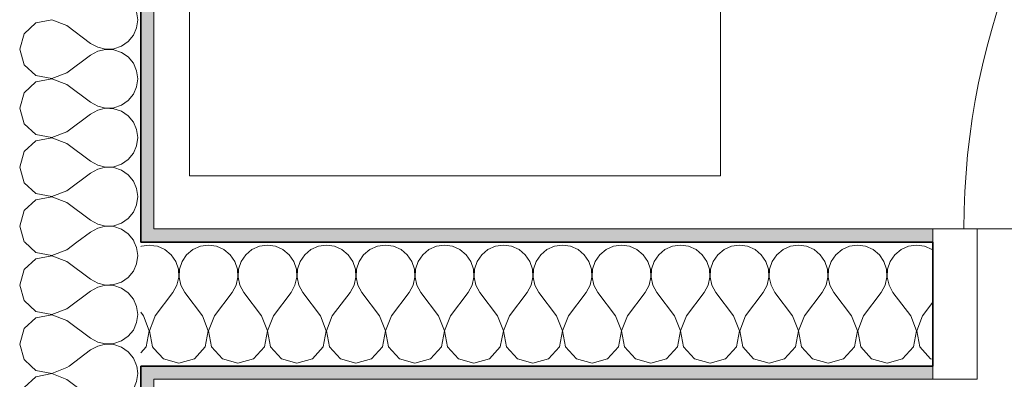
# Model space of a CAD drawing. Header units: metres. Extents: x -7.1 to 26.5, y -14.7 to 18.1.
# Tile 51 of 182: x 6.1 to 7.2, y 8.2 to 8.6. Entities that reach past the tile are written whole.
import ezdxf

# ---------------------------------------------------------------- set-up
doc = ezdxf.new("R2010")
doc.units = ezdxf.units.M
doc.linetypes.add('AUSGEZOGEN', pattern=[0])
for name, color, linetype in [('XR$1$010 Türen', 7, 'AUSGEZOGEN'), ('XR$1$015 Innenwände', 7, 'AUSGEZOGEN'), ('XR$1$015 Innenwände Schichttrennlinien', 7, 'AUSGEZOGEN'), ('XR$1$065 Möbel Einrichtung', 7, 'AUSGEZOGEN'), ('XR$1$080 Raumdefinitionen Kontur', 7, 'AUSGEZOGEN'), ('XR$3$015 Innenwände Bauteilschraffuren', 7, 'AUSGEZOGEN')]:
    doc.layers.add(name, color=color, linetype=linetype)

# ---------------------------------------------------------------- blocks, each defined once
blk = doc.blocks.new('COMPLEXOBJECT_150')
at = {"layer": 'XR$3$015 Innenwände Bauteilschraffuren', "color": 8, "linetype": 'AUSGEZOGEN', "lineweight": 13, "transparency": 33554687}
for p, q in [((6.1564, 8.5999), (6.1385, 8.5965)), ((6.1734, 8.5933), (6.1564, 8.5999)), ((6.2534, 8.6), (6.2522, 8.6091)), ((6.2522, 8.5909), (6.2534, 8.6)), ((6.1385, 8.5965), (6.1251, 8.5842)), ((6.1734, 8.5933), (6.2001, 8.5733)), ((6.2485, 8.5825), (6.2522, 8.5909)), ((6.1251, 8.5842), (6.1201, 8.5667)), ((6.2426, 8.5754), (6.2485, 8.5825)), ((6.1201, 8.5667), (6.1251, 8.5491)), ((6.2001, 8.5733), (6.2082, 8.5689)), ((6.2082, 8.5689), (6.2171, 8.5668)), ((6.2171, 8.5665), (6.2082, 8.5645)), ((6.2171, 8.5668), (6.2263, 8.5672)), ((6.2263, 8.5661), (6.2171, 8.5665)), ((6.2263, 8.5672), (6.235, 8.5702)), ((6.235, 8.5631), (6.2263, 8.5661)), ((6.235, 8.5702), (6.2426, 8.5754)), ((6.1734, 8.54), (6.2001, 8.56)), ((6.2082, 8.5645), (6.2001, 8.56)), ((6.2426, 8.5579), (6.235, 8.5631)), ((6.2485, 8.5509), (6.2426, 8.5579)), ((6.1251, 8.5491), (6.1385, 8.5369)), ((6.2522, 8.5424), (6.2485, 8.5509)), ((6.1385, 8.5369), (6.1564, 8.5335)), ((6.1564, 8.5332), (6.1385, 8.5298)), ((6.1564, 8.5335), (6.1734, 8.54)), ((6.1734, 8.5267), (6.1564, 8.5332)), ((6.2534, 8.5333), (6.2522, 8.5424)), ((6.2522, 8.5242), (6.2534, 8.5333)), ((6.1385, 8.5298), (6.1251, 8.5175)), ((6.1734, 8.5267), (6.2001, 8.5067)), ((6.2485, 8.5158), (6.2522, 8.5242)), ((6.1251, 8.5175), (6.1201, 8.5)), ((6.2426, 8.5087), (6.2485, 8.5158)), ((6.1201, 8.5), (6.1251, 8.4825)), ((6.2001, 8.5067), (6.2082, 8.5022)), ((6.2082, 8.5022), (6.2171, 8.5001)), ((6.2171, 8.4999), (6.2082, 8.4978)), ((6.2171, 8.5001), (6.2263, 8.5006)), ((6.2263, 8.4994), (6.2171, 8.4999)), ((6.2263, 8.5006), (6.235, 8.5035)), ((6.235, 8.4965), (6.2263, 8.4994)), ((6.235, 8.5035), (6.2426, 8.5087)), ((6.1734, 8.4733), (6.2001, 8.4933)), ((6.2082, 8.4978), (6.2001, 8.4933)), ((6.2426, 8.4913), (6.235, 8.4965)), ((6.2485, 8.4842), (6.2426, 8.4913)), ((6.1251, 8.4825), (6.1385, 8.4702)), ((6.2522, 8.4758), (6.2485, 8.4842)), ((6.1385, 8.4702), (6.1564, 8.4668)), ((6.1564, 8.4665), (6.1385, 8.4631)), ((6.1564, 8.4668), (6.1734, 8.4733)), ((6.1734, 8.46), (6.1564, 8.4665)), ((6.2534, 8.4667), (6.2522, 8.4758)), ((6.2522, 8.4576), (6.2534, 8.4667)), ((6.1385, 8.4631), (6.1251, 8.4509)), ((6.1734, 8.46), (6.2001, 8.44)), ((6.2485, 8.4491), (6.2522, 8.4576)), ((6.1251, 8.4509), (6.1201, 8.4333)), ((6.2426, 8.4421), (6.2485, 8.4491)), ((6.1201, 8.4333), (6.1251, 8.4158)), ((6.2001, 8.44), (6.2082, 8.4355)), ((6.2082, 8.4355), (6.2171, 8.4335)), ((6.2171, 8.4332), (6.2082, 8.4311)), ((6.2171, 8.4335), (6.2263, 8.4339)), ((6.2263, 8.4328), (6.2171, 8.4332)), ((6.2263, 8.4339), (6.235, 8.4369)), ((6.235, 8.4298), (6.2263, 8.4328)), ((6.235, 8.4369), (6.2426, 8.4421)), ((6.1734, 8.4067), (6.2001, 8.4267)), ((6.2082, 8.4311), (6.2001, 8.4267)), ((6.2426, 8.4246), (6.235, 8.4298)), ((6.2485, 8.4175), (6.2426, 8.4246)), ((6.1251, 8.4158), (6.1385, 8.4035)), ((6.2522, 8.4091), (6.2485, 8.4175)), ((6.1385, 8.4035), (6.1564, 8.4001)), ((6.1564, 8.3999), (6.1385, 8.3965)), ((6.1564, 8.4001), (6.1734, 8.4067)), ((6.1734, 8.3933), (6.1564, 8.3999)), ((6.2534, 8.4), (6.2522, 8.4091)), ((6.2522, 8.3909), (6.2534, 8.4)), ((6.1385, 8.3965), (6.1251, 8.3842)), ((6.1734, 8.3933), (6.2001, 8.3733)), ((6.2485, 8.3825), (6.2522, 8.3909)), ((6.1251, 8.3842), (6.1201, 8.3667)), ((6.2426, 8.3754), (6.2485, 8.3825)), ((6.1201, 8.3667), (6.1251, 8.3491)), ((6.2001, 8.3733), (6.2082, 8.3689)), ((6.2082, 8.3689), (6.2171, 8.3668)), ((6.2171, 8.3665), (6.2082, 8.3645)), ((6.2171, 8.3668), (6.2263, 8.3672)), ((6.2263, 8.3661), (6.2171, 8.3665)), ((6.2263, 8.3672), (6.235, 8.3702)), ((6.235, 8.3631), (6.2263, 8.3661)), ((6.235, 8.3702), (6.2426, 8.3754)), ((6.1848, 8.3485), (6.2001, 8.36)), ((6.2082, 8.3645), (6.2001, 8.36)), ((6.2426, 8.3579), (6.235, 8.3631)), ((6.2485, 8.3509), (6.2426, 8.3579)), ((6.1251, 8.3491), (6.1258, 8.3485)), ((6.2495, 8.3485), (6.2485, 8.3509))]:
    blk.add_line(p, q, dxfattribs=at)
blk = doc.blocks.new('COMPLEXOBJECT_151')
at = {"layer": 'XR$3$015 Innenwände Bauteilschraffuren', "color": 8, "linetype": 'AUSGEZOGEN', "lineweight": 13, "transparency": 33554687}
for p, q in [((6.1258, 8.3485), (6.1385, 8.3369)), ((6.1734, 8.34), (6.1848, 8.3485)), ((6.2522, 8.3424), (6.2495, 8.3485)), ((6.1385, 8.3369), (6.1564, 8.3335)), ((6.1564, 8.3332), (6.1385, 8.3298)), ((6.1564, 8.3335), (6.1734, 8.34)), ((6.1734, 8.3267), (6.1564, 8.3332)), ((6.2534, 8.3333), (6.2522, 8.3424)), ((6.2522, 8.3242), (6.2534, 8.3333)), ((6.1385, 8.3298), (6.1251, 8.3175)), ((6.1734, 8.3267), (6.2001, 8.3067)), ((6.2485, 8.3158), (6.2522, 8.3242)), ((6.1251, 8.3175), (6.1201, 8.3)), ((6.2426, 8.3087), (6.2485, 8.3158)), ((6.1201, 8.3), (6.1251, 8.2825)), ((6.2001, 8.3067), (6.2082, 8.3022)), ((6.2082, 8.3022), (6.2171, 8.3001)), ((6.2171, 8.2999), (6.2082, 8.2978)), ((6.2171, 8.3001), (6.2263, 8.3006)), ((6.2263, 8.2994), (6.2171, 8.2999)), ((6.2263, 8.3006), (6.235, 8.3035)), ((6.235, 8.2965), (6.2263, 8.2994)), ((6.235, 8.3035), (6.2426, 8.3087)), ((6.1734, 8.2733), (6.2001, 8.2933)), ((6.2082, 8.2978), (6.2001, 8.2933)), ((6.2426, 8.2913), (6.235, 8.2965)), ((6.2485, 8.2842), (6.2426, 8.2913)), ((6.1251, 8.2825), (6.1385, 8.2702)), ((6.2522, 8.2758), (6.2485, 8.2842)), ((6.1385, 8.2702), (6.1564, 8.2668)), ((6.1564, 8.2665), (6.1385, 8.2631)), ((6.1564, 8.2668), (6.1734, 8.2733)), ((6.1734, 8.26), (6.1564, 8.2665)), ((6.2534, 8.2667), (6.2522, 8.2758)), ((6.2522, 8.2576), (6.2534, 8.2667)), ((6.1385, 8.2631), (6.1251, 8.2509)), ((6.1734, 8.26), (6.2001, 8.24)), ((6.2485, 8.2491), (6.2522, 8.2576)), ((6.1251, 8.2509), (6.1201, 8.2333)), ((6.2426, 8.2421), (6.2485, 8.2491)), ((6.1201, 8.2333), (6.1251, 8.2158)), ((6.2001, 8.24), (6.2082, 8.2355)), ((6.2082, 8.2355), (6.2171, 8.2335)), ((6.2171, 8.2332), (6.2082, 8.2311)), ((6.2171, 8.2335), (6.2263, 8.2339)), ((6.2263, 8.2328), (6.2171, 8.2332)), ((6.2263, 8.2339), (6.235, 8.2369)), ((6.235, 8.2298), (6.2263, 8.2328)), ((6.235, 8.2369), (6.2426, 8.2421)), ((6.1759, 8.2085), (6.2001, 8.2267)), ((6.2082, 8.2311), (6.2001, 8.2267)), ((6.2426, 8.2246), (6.235, 8.2298)), ((6.2485, 8.2175), (6.2426, 8.2246)), ((6.1251, 8.2158), (6.1331, 8.2085)), ((6.2522, 8.2091), (6.2485, 8.2175)), ((6.2523, 8.2085), (6.2522, 8.2091))]:
    blk.add_line(p, q, dxfattribs=at)
blk = doc.blocks.new('COMPLEXOBJECT_153')
at = {"layer": 'XR$3$015 Innenwände Bauteilschraffuren', "color": 8, "linetype": 'AUSGEZOGEN', "lineweight": 13, "transparency": 33554687}
for p, q in [((6.1331, 8.2085), (6.1385, 8.2035)), ((6.1385, 8.2035), (6.1564, 8.2001)), ((6.1564, 8.1999), (6.1385, 8.1965)), ((6.1564, 8.2001), (6.1734, 8.2067)), ((6.1734, 8.1933), (6.1564, 8.1999)), ((6.1734, 8.2067), (6.1759, 8.2085)), ((6.2522, 8.1909), (6.2534, 8.2)), ((6.2534, 8.2), (6.2523, 8.2085)), ((6.1385, 8.1965), (6.1251, 8.1842)), ((6.1734, 8.1933), (6.2001, 8.1733)), ((6.2485, 8.1825), (6.2522, 8.1909)), ((6.1251, 8.1842), (6.1201, 8.1667)), ((6.2426, 8.1754), (6.2485, 8.1825)), ((6.1201, 8.1667), (6.1251, 8.1491)), ((6.2001, 8.1733), (6.2082, 8.1689)), ((6.2082, 8.1689), (6.2171, 8.1668)), ((6.2171, 8.1665), (6.2082, 8.1645)), ((6.2171, 8.1668), (6.2263, 8.1672)), ((6.2263, 8.1661), (6.2171, 8.1665)), ((6.2263, 8.1672), (6.235, 8.1702)), ((6.235, 8.1631), (6.2263, 8.1661)), ((6.235, 8.1702), (6.2426, 8.1754)), ((6.1734, 8.14), (6.2001, 8.16)), ((6.2082, 8.1645), (6.2001, 8.16)), ((6.2426, 8.1579), (6.235, 8.1631)), ((6.2485, 8.1509), (6.2426, 8.1579)), ((6.1251, 8.1491), (6.1385, 8.1369)), ((6.2522, 8.1424), (6.2485, 8.1509)), ((6.1385, 8.1369), (6.1564, 8.1335)), ((6.1564, 8.1332), (6.1385, 8.1298)), ((6.1564, 8.1335), (6.1734, 8.14)), ((6.1734, 8.1267), (6.1564, 8.1332)), ((6.2534, 8.1333), (6.2522, 8.1424)), ((6.2522, 8.1242), (6.2534, 8.1333)), ((6.1385, 8.1298), (6.1251, 8.1175)), ((6.1734, 8.1267), (6.2001, 8.1067)), ((6.2485, 8.1158), (6.2522, 8.1242)), ((6.1251, 8.1175), (6.1201, 8.1)), ((6.2426, 8.1087), (6.2485, 8.1158)), ((6.1201, 8.1), (6.1251, 8.0825)), ((6.2001, 8.1067), (6.2082, 8.1022)), ((6.2082, 8.1022), (6.2171, 8.1001)), ((6.2171, 8.0999), (6.2082, 8.0978)), ((6.2171, 8.1001), (6.2263, 8.1006)), ((6.2263, 8.0994), (6.2171, 8.0999)), ((6.2263, 8.1006), (6.235, 8.1035)), ((6.235, 8.0965), (6.2263, 8.0994)), ((6.235, 8.1035), (6.2426, 8.1087)), ((6.1734, 8.0733), (6.2001, 8.0933)), ((6.2082, 8.0978), (6.2001, 8.0933)), ((6.2426, 8.0913), (6.235, 8.0965)), ((6.2485, 8.0842), (6.2426, 8.0913)), ((6.1251, 8.0825), (6.1385, 8.0702)), ((6.2522, 8.0758), (6.2485, 8.0842)), ((6.2534, 8.0667), (6.2522, 8.0758)), ((6.1385, 8.0702), (6.1564, 8.0668)), ((6.1564, 8.0665), (6.1385, 8.0631)), ((6.1564, 8.0668), (6.1734, 8.0733)), ((6.1734, 8.06), (6.1564, 8.0665)), ((6.2522, 8.0576), (6.2534, 8.0667)), ((6.1385, 8.0631), (6.1251, 8.0509)), ((6.1734, 8.06), (6.2001, 8.04)), ((6.2485, 8.0491), (6.2522, 8.0576)), ((6.1251, 8.0509), (6.1201, 8.0333)), ((6.2426, 8.0421), (6.2485, 8.0491)), ((6.1201, 8.0333), (6.1251, 8.0158)), ((6.2001, 8.04), (6.2082, 8.0355)), ((6.2082, 8.0355), (6.2171, 8.0335)), ((6.2171, 8.0332), (6.2082, 8.0311)), ((6.2171, 8.0335), (6.2263, 8.0339)), ((6.2263, 8.0328), (6.2171, 8.0332)), ((6.2263, 8.0339), (6.235, 8.0369)), ((6.235, 8.0298), (6.2263, 8.0328)), ((6.235, 8.0369), (6.2426, 8.0421)), ((6.1734, 8.0067), (6.2001, 8.0267)), ((6.2082, 8.0311), (6.2001, 8.0267)), ((6.2426, 8.0246), (6.235, 8.0298)), ((6.2485, 8.0175), (6.2426, 8.0246)), ((6.1251, 8.0158), (6.1385, 8.0035)), ((6.2522, 8.0091), (6.2485, 8.0175)), ((6.2534, 8), (6.2522, 8.0091)), ((6.1385, 8.0035), (6.1564, 8.0001)), ((6.1564, 7.9999), (6.1385, 7.9965)), ((6.1564, 8.0001), (6.1734, 8.0067)), ((6.1734, 7.9933), (6.1564, 7.9999)), ((6.2522, 7.9909), (6.2534, 8)), ((6.1385, 7.9965), (6.1251, 7.9842)), ((6.1734, 7.9933), (6.2001, 7.9733)), ((6.2485, 7.9825), (6.2522, 7.9909)), ((6.1251, 7.9842), (6.1201, 7.9667)), ((6.2426, 7.9754), (6.2485, 7.9825)), ((6.1201, 7.9667), (6.1251, 7.9491)), ((6.2001, 7.9733), (6.2082, 7.9689)), ((6.2082, 7.9689), (6.2171, 7.9668)), ((6.2171, 7.9665), (6.2082, 7.9645)), ((6.2171, 7.9668), (6.2263, 7.9672)), ((6.2263, 7.9661), (6.2171, 7.9665)), ((6.2263, 7.9672), (6.235, 7.9702)), ((6.235, 7.9631), (6.2263, 7.9661)), ((6.235, 7.9702), (6.2426, 7.9754)), ((6.1734, 7.94), (6.2001, 7.96)), ((6.2082, 7.9645), (6.2001, 7.96)), ((6.2426, 7.9579), (6.235, 7.9631)), ((6.2485, 7.9509), (6.2426, 7.9579)), ((6.1251, 7.9491), (6.1385, 7.9369)), ((6.2522, 7.9424), (6.2485, 7.9509)), ((6.2534, 7.9333), (6.2522, 7.9424)), ((6.1385, 7.9369), (6.1564, 7.9335)), ((6.1564, 7.9332), (6.1385, 7.9298)), ((6.1564, 7.9335), (6.1734, 7.94)), ((6.1734, 7.9267), (6.1564, 7.9332)), ((6.2522, 7.9242), (6.2534, 7.9333)), ((6.1385, 7.9298), (6.1251, 7.9175)), ((6.1734, 7.9267), (6.2001, 7.9067)), ((6.2485, 7.9158), (6.2522, 7.9242)), ((6.1251, 7.9175), (6.1201, 7.9)), ((6.2426, 7.9087), (6.2485, 7.9158)), ((6.1201, 7.9), (6.1251, 7.8825)), ((6.2001, 7.9067), (6.2082, 7.9022)), ((6.2082, 7.8978), (6.2001, 7.8933)), ((6.2082, 7.9022), (6.2171, 7.9001)), ((6.2171, 7.8999), (6.2082, 7.8978)), ((6.2171, 7.9001), (6.2263, 7.9006)), ((6.2263, 7.8994), (6.2171, 7.8999)), ((6.2263, 7.9006), (6.235, 7.9035)), ((6.235, 7.8965), (6.2263, 7.8994)), ((6.235, 7.9035), (6.2426, 7.9087)), ((6.1734, 7.8733), (6.2001, 7.8933)), ((6.2426, 7.8913), (6.235, 7.8965)), ((6.2485, 7.8842), (6.2426, 7.8913)), ((6.1251, 7.8825), (6.1385, 7.8702)), ((6.2522, 7.8758), (6.2485, 7.8842)), ((6.2534, 7.8667), (6.2522, 7.8758)), ((6.1385, 7.8702), (6.1564, 7.8668)), ((6.1564, 7.8665), (6.1385, 7.8631)), ((6.1564, 7.8668), (6.1734, 7.8733)), ((6.1734, 7.86), (6.1564, 7.8665)), ((6.2522, 7.8576), (6.2534, 7.8667)), ((6.1385, 7.8631), (6.1251, 7.8509)), ((6.1734, 7.86), (6.2001, 7.84)), ((6.2485, 7.8491), (6.2522, 7.8576)), ((6.1251, 7.8509), (6.1201, 7.8333)), ((6.2426, 7.8421), (6.2485, 7.8491)), ((6.1201, 7.8333), (6.1251, 7.8158)), ((6.2001, 7.84), (6.2082, 7.8355)), ((6.2082, 7.8311), (6.2001, 7.8267)), ((6.2082, 7.8355), (6.2171, 7.8335)), ((6.2171, 7.8332), (6.2082, 7.8311)), ((6.2171, 7.8335), (6.2263, 7.8339)), ((6.2263, 7.8328), (6.2171, 7.8332)), ((6.2263, 7.8339), (6.235, 7.8369)), ((6.235, 7.8298), (6.2263, 7.8328)), ((6.235, 7.8369), (6.2426, 7.8421)), ((6.1734, 7.8067), (6.2001, 7.8267)), ((6.2426, 7.8246), (6.235, 7.8298)), ((6.2485, 7.8175), (6.2426, 7.8246)), ((6.1251, 7.8158), (6.1385, 7.8035)), ((6.2522, 7.8091), (6.2485, 7.8175)), ((6.2534, 7.8), (6.2522, 7.8091)), ((6.1385, 7.8035), (6.1564, 7.8001)), ((6.1564, 7.7999), (6.1385, 7.7965)), ((6.1564, 7.8001), (6.1734, 7.8067)), ((6.1734, 7.7933), (6.1564, 7.7999)), ((6.2522, 7.7909), (6.2534, 7.8)), ((6.1385, 7.7965), (6.1251, 7.7842)), ((6.1734, 7.7933), (6.1999, 7.7735)), ((6.2485, 7.7825), (6.2522, 7.7909)), ((6.1251, 7.7842), (6.122, 7.7735)), ((6.2398, 7.7735), (6.2426, 7.7754)), ((6.2426, 7.7754), (6.2485, 7.7825))]:
    blk.add_line(p, q, dxfattribs=at)
blk = doc.blocks.new('COMPLEXOBJECT_168')
at = {"layer": 'XR$3$015 Innenwände Bauteilschraffuren', "color": 8, "linetype": 'AUSGEZOGEN', "lineweight": 13, "transparency": 33554687}
for p, q in [((6.2576, 8.3439), (6.2568, 8.3436)), ((6.2667, 8.3452), (6.2576, 8.3439)), ((6.2718, 8.3445), (6.2667, 8.3452)), ((6.26, 8.2652), (6.2568, 8.2695)), ((6.2665, 8.2482), (6.26, 8.2652)), ((6.2718, 8.2611), (6.2668, 8.2482)), ((6.2631, 8.2303), (6.2665, 8.2482)), ((6.2668, 8.2482), (6.2702, 8.2303)), ((6.2568, 8.2233), (6.2631, 8.2303)), ((6.2702, 8.2303), (6.2718, 8.2285))]:
    blk.add_line(p, q, dxfattribs=at)
blk = doc.blocks.new('COMPLEXOBJECT_169')
at = {"layer": 'XR$3$015 Innenwände Bauteilschraffuren', "color": 8, "linetype": 'AUSGEZOGEN', "lineweight": 13, "transparency": 33554687}
for p, q in [((6.2758, 8.3439), (6.2718, 8.3445)), ((6.2842, 8.3402), (6.2758, 8.3439)), ((6.3242, 8.3439), (6.3158, 8.3402)), ((6.3333, 8.3452), (6.3242, 8.3439)), ((6.3424, 8.3439), (6.3333, 8.3452)), ((6.3509, 8.3402), (6.3424, 8.3439)), ((6.3909, 8.3439), (6.3825, 8.3402)), ((6.4, 8.3452), (6.3909, 8.3439)), ((6.4091, 8.3439), (6.4, 8.3452)), ((6.4175, 8.3402), (6.4091, 8.3439)), ((6.4576, 8.3439), (6.4491, 8.3402)), ((6.4667, 8.3452), (6.4576, 8.3439)), ((6.4758, 8.3439), (6.4667, 8.3452)), ((6.4842, 8.3402), (6.4758, 8.3439)), ((6.5242, 8.3439), (6.5158, 8.3402)), ((6.5333, 8.3452), (6.5242, 8.3439)), ((6.5424, 8.3439), (6.5333, 8.3452)), ((6.5509, 8.3402), (6.5424, 8.3439)), ((6.5909, 8.3439), (6.5825, 8.3402)), ((6.6, 8.3452), (6.5909, 8.3439)), ((6.6091, 8.3439), (6.6, 8.3452)), ((6.6175, 8.3402), (6.6091, 8.3439)), ((6.6576, 8.3439), (6.6491, 8.3402)), ((6.6667, 8.3452), (6.6576, 8.3439)), ((6.6758, 8.3439), (6.6667, 8.3452)), ((6.6842, 8.3402), (6.6758, 8.3439)), ((6.7242, 8.3439), (6.7158, 8.3402)), ((6.7333, 8.3452), (6.7242, 8.3439)), ((6.7424, 8.3439), (6.7333, 8.3452)), ((6.7509, 8.3402), (6.7424, 8.3439)), ((6.7909, 8.3439), (6.7825, 8.3402)), ((6.8, 8.3452), (6.7909, 8.3439)), ((6.8091, 8.3439), (6.8, 8.3452)), ((6.8175, 8.3402), (6.8091, 8.3439)), ((6.8576, 8.3439), (6.8491, 8.3402)), ((6.8667, 8.3452), (6.8576, 8.3439)), ((6.8758, 8.3439), (6.8667, 8.3452)), ((6.8842, 8.3402), (6.8758, 8.3439)), ((6.9242, 8.3439), (6.9158, 8.3402)), ((6.9333, 8.3452), (6.9242, 8.3439)), ((6.9424, 8.3439), (6.9333, 8.3452)), ((6.9509, 8.3402), (6.9424, 8.3439)), ((6.9909, 8.3439), (6.9825, 8.3402)), ((7, 8.3452), (6.9909, 8.3439)), ((7.0091, 8.3439), (7, 8.3452)), ((7.0175, 8.3402), (7.0091, 8.3439)), ((7.0576, 8.3439), (7.0491, 8.3402)), ((7.0667, 8.3452), (7.0576, 8.3439)), ((7.0758, 8.3439), (7.0667, 8.3452)), ((7.0842, 8.3402), (7.0758, 8.3439)), ((7.1242, 8.3439), (7.1158, 8.3402)), ((7.1333, 8.3452), (7.1242, 8.3439)), ((7.1424, 8.3439), (7.1333, 8.3452)), ((7.1509, 8.3402), (7.1424, 8.3439)), ((6.2913, 8.3343), (6.2842, 8.3402)), ((6.2965, 8.3267), (6.2913, 8.3343)), ((6.3087, 8.3343), (6.3035, 8.3267)), ((6.3158, 8.3402), (6.3087, 8.3343)), ((6.3579, 8.3343), (6.3509, 8.3402)), ((6.3631, 8.3267), (6.3579, 8.3343)), ((6.3754, 8.3343), (6.3702, 8.3267)), ((6.3825, 8.3402), (6.3754, 8.3343)), ((6.4246, 8.3343), (6.4175, 8.3402)), ((6.4298, 8.3267), (6.4246, 8.3343)), ((6.4421, 8.3343), (6.4369, 8.3267)), ((6.4491, 8.3402), (6.4421, 8.3343)), ((6.4913, 8.3343), (6.4842, 8.3402)), ((6.4965, 8.3267), (6.4913, 8.3343)), ((6.5087, 8.3343), (6.5035, 8.3267)), ((6.5158, 8.3402), (6.5087, 8.3343)), ((6.5579, 8.3343), (6.5509, 8.3402)), ((6.5631, 8.3267), (6.5579, 8.3343)), ((6.5754, 8.3343), (6.5702, 8.3267)), ((6.5825, 8.3402), (6.5754, 8.3343)), ((6.6246, 8.3343), (6.6175, 8.3402)), ((6.6298, 8.3267), (6.6246, 8.3343)), ((6.6421, 8.3343), (6.6369, 8.3267)), ((6.6491, 8.3402), (6.6421, 8.3343)), ((6.6913, 8.3343), (6.6842, 8.3402)), ((6.6965, 8.3267), (6.6913, 8.3343)), ((6.7087, 8.3343), (6.7035, 8.3267)), ((6.7158, 8.3402), (6.7087, 8.3343)), ((6.7579, 8.3343), (6.7509, 8.3402)), ((6.7631, 8.3267), (6.7579, 8.3343)), ((6.7754, 8.3343), (6.7702, 8.3267)), ((6.7825, 8.3402), (6.7754, 8.3343)), ((6.8246, 8.3343), (6.8175, 8.3402)), ((6.8298, 8.3267), (6.8246, 8.3343)), ((6.8421, 8.3343), (6.8369, 8.3267)), ((6.8491, 8.3402), (6.8421, 8.3343)), ((6.8913, 8.3343), (6.8842, 8.3402)), ((6.8965, 8.3267), (6.8913, 8.3343)), ((6.9087, 8.3343), (6.9035, 8.3267)), ((6.9158, 8.3402), (6.9087, 8.3343)), ((6.9579, 8.3343), (6.9509, 8.3402)), ((6.9631, 8.3267), (6.9579, 8.3343)), ((6.9754, 8.3343), (6.9702, 8.3267)), ((6.9825, 8.3402), (6.9754, 8.3343)), ((7.0246, 8.3343), (7.0175, 8.3402)), ((7.0298, 8.3267), (7.0246, 8.3343)), ((7.0421, 8.3343), (7.0369, 8.3267)), ((7.0491, 8.3402), (7.0421, 8.3343)), ((7.0913, 8.3343), (7.0842, 8.3402)), ((7.0965, 8.3267), (7.0913, 8.3343)), ((7.1087, 8.3343), (7.1035, 8.3267)), ((7.1158, 8.3402), (7.1087, 8.3343)), ((7.1518, 8.3394), (7.1509, 8.3402)), ((6.2994, 8.318), (6.2965, 8.3267)), ((6.3035, 8.3267), (6.3006, 8.318)), ((6.3661, 8.318), (6.3631, 8.3267)), ((6.3702, 8.3267), (6.3672, 8.318)), ((6.4328, 8.318), (6.4298, 8.3267)), ((6.4369, 8.3267), (6.4339, 8.318)), ((6.4994, 8.318), (6.4965, 8.3267)), ((6.5035, 8.3267), (6.5006, 8.318)), ((6.5661, 8.318), (6.5631, 8.3267)), ((6.5702, 8.3267), (6.5672, 8.318)), ((6.6328, 8.318), (6.6298, 8.3267)), ((6.6369, 8.3267), (6.6339, 8.318)), ((6.6994, 8.318), (6.6965, 8.3267)), ((6.7035, 8.3267), (6.7006, 8.318)), ((6.7661, 8.318), (6.7631, 8.3267)), ((6.7702, 8.3267), (6.7672, 8.318)), ((6.8328, 8.318), (6.8298, 8.3267)), ((6.8369, 8.3267), (6.8339, 8.318)), ((6.8994, 8.318), (6.8965, 8.3267)), ((6.9035, 8.3267), (6.9006, 8.318)), ((6.9661, 8.318), (6.9631, 8.3267)), ((6.9702, 8.3267), (6.9672, 8.318)), ((7.0328, 8.318), (7.0298, 8.3267)), ((7.0369, 8.3267), (7.0339, 8.318)), ((7.0994, 8.318), (7.0965, 8.3267)), ((7.1035, 8.3267), (7.1006, 8.318)), ((6.2999, 8.3088), (6.2994, 8.318)), ((6.3006, 8.318), (6.3001, 8.3088)), ((6.3665, 8.3088), (6.3661, 8.318)), ((6.3672, 8.318), (6.3668, 8.3088)), ((6.4332, 8.3088), (6.4328, 8.318)), ((6.4339, 8.318), (6.4335, 8.3088)), ((6.4999, 8.3088), (6.4994, 8.318)), ((6.5006, 8.318), (6.5001, 8.3088)), ((6.5665, 8.3088), (6.5661, 8.318)), ((6.5672, 8.318), (6.5668, 8.3088)), ((6.6332, 8.3088), (6.6328, 8.318)), ((6.6339, 8.318), (6.6335, 8.3088)), ((6.6999, 8.3088), (6.6994, 8.318)), ((6.7006, 8.318), (6.7001, 8.3088)), ((6.7665, 8.3088), (6.7661, 8.318)), ((6.7672, 8.318), (6.7668, 8.3088)), ((6.8332, 8.3088), (6.8328, 8.318)), ((6.8339, 8.318), (6.8335, 8.3088)), ((6.8999, 8.3088), (6.8994, 8.318)), ((6.9006, 8.318), (6.9001, 8.3088)), ((6.9665, 8.3088), (6.9661, 8.318)), ((6.9672, 8.318), (6.9668, 8.3088)), ((7.0332, 8.3088), (7.0328, 8.318)), ((7.0339, 8.318), (7.0335, 8.3088)), ((7.0999, 8.3088), (7.0994, 8.318)), ((7.1006, 8.318), (7.1001, 8.3088)), ((6.2933, 8.2918), (6.2978, 8.2999)), ((6.2978, 8.2999), (6.2999, 8.3088)), ((6.3001, 8.3088), (6.3022, 8.2999)), ((6.3022, 8.2999), (6.3067, 8.2918)), ((6.36, 8.2918), (6.3645, 8.2999)), ((6.3645, 8.2999), (6.3665, 8.3088)), ((6.3668, 8.3088), (6.3689, 8.2999)), ((6.3689, 8.2999), (6.3733, 8.2918)), ((6.4267, 8.2918), (6.4311, 8.2999)), ((6.4311, 8.2999), (6.4332, 8.3088)), ((6.4335, 8.3088), (6.4355, 8.2999)), ((6.4355, 8.2999), (6.44, 8.2918)), ((6.4933, 8.2918), (6.4978, 8.2999)), ((6.4978, 8.2999), (6.4999, 8.3088)), ((6.5001, 8.3088), (6.5022, 8.2999)), ((6.5022, 8.2999), (6.5067, 8.2918)), ((6.56, 8.2918), (6.5645, 8.2999)), ((6.5645, 8.2999), (6.5665, 8.3088)), ((6.5668, 8.3088), (6.5689, 8.2999)), ((6.5689, 8.2999), (6.5733, 8.2918)), ((6.6267, 8.2918), (6.6311, 8.2999)), ((6.6311, 8.2999), (6.6332, 8.3088)), ((6.6335, 8.3088), (6.6355, 8.2999)), ((6.6355, 8.2999), (6.64, 8.2918)), ((6.6933, 8.2918), (6.6978, 8.2999)), ((6.6978, 8.2999), (6.6999, 8.3088)), ((6.7001, 8.3088), (6.7022, 8.2999)), ((6.7022, 8.2999), (6.7067, 8.2918)), ((6.76, 8.2918), (6.7645, 8.2999)), ((6.7645, 8.2999), (6.7665, 8.3088)), ((6.7668, 8.3088), (6.7689, 8.2999)), ((6.7689, 8.2999), (6.7733, 8.2918)), ((6.8267, 8.2918), (6.8311, 8.2999)), ((6.8311, 8.2999), (6.8332, 8.3088)), ((6.8335, 8.3088), (6.8355, 8.2999)), ((6.8355, 8.2999), (6.84, 8.2918)), ((6.8933, 8.2918), (6.8978, 8.2999)), ((6.8978, 8.2999), (6.8999, 8.3088)), ((6.9001, 8.3088), (6.9022, 8.2999)), ((6.9022, 8.2999), (6.9067, 8.2918)), ((6.96, 8.2918), (6.9645, 8.2999)), ((6.9645, 8.2999), (6.9665, 8.3088)), ((6.9668, 8.3088), (6.9689, 8.2999)), ((6.9689, 8.2999), (6.9733, 8.2918)), ((7.0267, 8.2918), (7.0311, 8.2999)), ((7.0311, 8.2999), (7.0332, 8.3088)), ((7.0335, 8.3088), (7.0355, 8.2999)), ((7.0355, 8.2999), (7.04, 8.2918)), ((7.0933, 8.2918), (7.0978, 8.2999)), ((7.0978, 8.2999), (7.0999, 8.3088)), ((7.1001, 8.3088), (7.1022, 8.2999)), ((7.1022, 8.2999), (7.1067, 8.2918)), ((6.2733, 8.2652), (6.2933, 8.2918)), ((6.3267, 8.2652), (6.3067, 8.2918)), ((6.34, 8.2652), (6.36, 8.2918)), ((6.3933, 8.2652), (6.3733, 8.2918)), ((6.4067, 8.2652), (6.4267, 8.2918)), ((6.46, 8.2652), (6.44, 8.2918)), ((6.4733, 8.2652), (6.4933, 8.2918)), ((6.5267, 8.2652), (6.5067, 8.2918)), ((6.54, 8.2652), (6.56, 8.2918)), ((6.5933, 8.2652), (6.5733, 8.2918)), ((6.6067, 8.2652), (6.6267, 8.2918)), ((6.66, 8.2652), (6.64, 8.2918)), ((6.6733, 8.2652), (6.6933, 8.2918)), ((6.7267, 8.2652), (6.7067, 8.2918)), ((6.74, 8.2652), (6.76, 8.2918)), ((6.7933, 8.2652), (6.7733, 8.2918)), ((6.8067, 8.2652), (6.8267, 8.2918)), ((6.86, 8.2652), (6.84, 8.2918)), ((6.8733, 8.2652), (6.8933, 8.2918)), ((6.9267, 8.2652), (6.9067, 8.2918)), ((6.94, 8.2652), (6.96, 8.2918)), ((6.9933, 8.2652), (6.9733, 8.2918)), ((7.0067, 8.2652), (7.0267, 8.2918)), ((7.06, 8.2652), (7.04, 8.2918)), ((7.0733, 8.2652), (7.0933, 8.2918)), ((7.1267, 8.2652), (7.1067, 8.2918)), ((7.14, 8.2652), (7.1518, 8.2809)), ((6.2733, 8.2652), (6.2718, 8.2611)), ((6.3332, 8.2482), (6.3267, 8.2652)), ((6.34, 8.2652), (6.3335, 8.2482)), ((6.3999, 8.2482), (6.3933, 8.2652)), ((6.4067, 8.2652), (6.4001, 8.2482)), ((6.4665, 8.2482), (6.46, 8.2652)), ((6.4733, 8.2652), (6.4668, 8.2482)), ((6.5332, 8.2482), (6.5267, 8.2652)), ((6.54, 8.2652), (6.5335, 8.2482)), ((6.5999, 8.2482), (6.5933, 8.2652)), ((6.6067, 8.2652), (6.6001, 8.2482)), ((6.6665, 8.2482), (6.66, 8.2652)), ((6.6733, 8.2652), (6.6668, 8.2482)), ((6.7332, 8.2482), (6.7267, 8.2652)), ((6.74, 8.2652), (6.7335, 8.2482)), ((6.7999, 8.2482), (6.7933, 8.2652)), ((6.8067, 8.2652), (6.8001, 8.2482)), ((6.8665, 8.2482), (6.86, 8.2652)), ((6.8733, 8.2652), (6.8668, 8.2482)), ((6.9332, 8.2482), (6.9267, 8.2652)), ((6.94, 8.2652), (6.9335, 8.2482)), ((6.9999, 8.2482), (6.9933, 8.2652)), ((7.0067, 8.2652), (7.0001, 8.2482)), ((7.0665, 8.2482), (7.06, 8.2652)), ((7.0733, 8.2652), (7.0668, 8.2482)), ((7.1332, 8.2482), (7.1267, 8.2652)), ((7.14, 8.2652), (7.1335, 8.2482)), ((6.3298, 8.2303), (6.3332, 8.2482)), ((6.3335, 8.2482), (6.3369, 8.2303)), ((6.3965, 8.2303), (6.3999, 8.2482)), ((6.4001, 8.2482), (6.4035, 8.2303)), ((6.4631, 8.2303), (6.4665, 8.2482)), ((6.4668, 8.2482), (6.4702, 8.2303)), ((6.5298, 8.2303), (6.5332, 8.2482)), ((6.5335, 8.2482), (6.5369, 8.2303)), ((6.5965, 8.2303), (6.5999, 8.2482)), ((6.6001, 8.2482), (6.6035, 8.2303)), ((6.6631, 8.2303), (6.6665, 8.2482)), ((6.6668, 8.2482), (6.6702, 8.2303)), ((6.7298, 8.2303), (6.7332, 8.2482)), ((6.7335, 8.2482), (6.7369, 8.2303)), ((6.7965, 8.2303), (6.7999, 8.2482)), ((6.8001, 8.2482), (6.8035, 8.2303)), ((6.8631, 8.2303), (6.8665, 8.2482)), ((6.8668, 8.2482), (6.8702, 8.2303)), ((6.9298, 8.2303), (6.9332, 8.2482)), ((6.9335, 8.2482), (6.9369, 8.2303)), ((6.9965, 8.2303), (6.9999, 8.2482)), ((7.0001, 8.2482), (7.0035, 8.2303)), ((7.0631, 8.2303), (7.0665, 8.2482)), ((7.0668, 8.2482), (7.0702, 8.2303)), ((7.1298, 8.2303), (7.1332, 8.2482)), ((7.1335, 8.2482), (7.1369, 8.2303)), ((6.2718, 8.2285), (6.2825, 8.2168)), ((6.3175, 8.2168), (6.3298, 8.2303)), ((6.3369, 8.2303), (6.3491, 8.2168)), ((6.3842, 8.2168), (6.3965, 8.2303)), ((6.4035, 8.2303), (6.4158, 8.2168)), ((6.4509, 8.2168), (6.4631, 8.2303)), ((6.4702, 8.2303), (6.4825, 8.2168)), ((6.5175, 8.2168), (6.5298, 8.2303)), ((6.5369, 8.2303), (6.5491, 8.2168)), ((6.5842, 8.2168), (6.5965, 8.2303)), ((6.6035, 8.2303), (6.6158, 8.2168)), ((6.6509, 8.2168), (6.6631, 8.2303)), ((6.6702, 8.2303), (6.6825, 8.2168)), ((6.7175, 8.2168), (6.7298, 8.2303)), ((6.7369, 8.2303), (6.7491, 8.2168)), ((6.7842, 8.2168), (6.7965, 8.2303)), ((6.8035, 8.2303), (6.8158, 8.2168)), ((6.8509, 8.2168), (6.8631, 8.2303)), ((6.8702, 8.2303), (6.8825, 8.2168)), ((6.9175, 8.2168), (6.9298, 8.2303)), ((6.9369, 8.2303), (6.9491, 8.2168)), ((6.9842, 8.2168), (6.9965, 8.2303)), ((7.0035, 8.2303), (7.0158, 8.2168)), ((7.0509, 8.2168), (7.0631, 8.2303)), ((7.0702, 8.2303), (7.0825, 8.2168)), ((7.1175, 8.2168), (7.1298, 8.2303)), ((7.1369, 8.2303), (7.1491, 8.2168)), ((6.2825, 8.2168), (6.3, 8.2118)), ((6.3, 8.2118), (6.3175, 8.2168)), ((6.3491, 8.2168), (6.3667, 8.2118)), ((6.3667, 8.2118), (6.3842, 8.2168)), ((6.4158, 8.2168), (6.4333, 8.2118)), ((6.4333, 8.2118), (6.4509, 8.2168)), ((6.4825, 8.2168), (6.5, 8.2118)), ((6.5, 8.2118), (6.5175, 8.2168)), ((6.5491, 8.2168), (6.5667, 8.2118)), ((6.5667, 8.2118), (6.5842, 8.2168)), ((6.6158, 8.2168), (6.6333, 8.2118)), ((6.6333, 8.2118), (6.6509, 8.2168)), ((6.6825, 8.2168), (6.7, 8.2118)), ((6.7, 8.2118), (6.7175, 8.2168)), ((6.7491, 8.2168), (6.7667, 8.2118)), ((6.7667, 8.2118), (6.7842, 8.2168)), ((6.8158, 8.2168), (6.8333, 8.2118)), ((6.8333, 8.2118), (6.8509, 8.2168)), ((6.8825, 8.2168), (6.9, 8.2118)), ((6.9, 8.2118), (6.9175, 8.2168)), ((6.9491, 8.2168), (6.9667, 8.2118)), ((6.9667, 8.2118), (6.9842, 8.2168)), ((7.0158, 8.2168), (7.0333, 8.2118)), ((7.0333, 8.2118), (7.0509, 8.2168)), ((7.0825, 8.2168), (7.1, 8.2118)), ((7.1, 8.2118), (7.1175, 8.2168)), ((7.1491, 8.2168), (7.1518, 8.2161))]:
    blk.add_line(p, q, dxfattribs=at)

msp = doc.modelspace()

# ---------------------------------------------------------------- hatches: boundary and pattern name
at = {"layer": 'XR$3$015 Innenwände Bauteilschraffuren', "linetype": 'AUSGEZOGEN', "lineweight": 13, "true_color": 0x202020, "transparency": 33554687}
for points in [[(6.2718, 8.3635), (6.2718, 10.7335), (6.2568, 10.7335), (6.2568, 8.3635)], [(6.2718, 8.3485), (6.2718, 8.3635), (6.2568, 8.3635), (6.2568, 8.3485)], [(6.2718, 8.3635), (6.2718, 8.3485), (7.1518, 8.3485), (7.1518, 8.3635)], [(6.2718, 8.1935), (6.2718, 8.2085), (6.2568, 8.2085), (6.2568, 8.1935)], [(7.1518, 8.2085), (6.2718, 8.2085), (6.2718, 8.1935), (7.1518, 8.1935)], [(6.2568, 8.1935), (6.2568, 7.7735), (6.2718, 7.7735), (6.2718, 8.1935)]]:
    msp.add_hatch(color=250, dxfattribs=at).paths.add_polyline_path(points)

# ---------------------------------------------------------------- linework, layer by layer
at = {"layer": 'XR$1$010 Türen', "color": 7, "linetype": 'AUSGEZOGEN', "lineweight": 13, "transparency": 33554687}
for p, q in [((7.2018, 8.3635), (7.1518, 8.3635)), ((7.1518, 8.3635), (7.1518, 8.1935)), ((7.1518, 8.3485), (7.1518, 8.3635)), ((7.1518, 8.3485), (7.1518, 8.3635)), ((7.2018, 8.1935), (7.2018, 8.3635)), ((7.1518, 8.2085), (7.1518, 8.3485)), ((7.1518, 8.2085), (7.1518, 8.3485)), ((7.1518, 8.1935), (7.1518, 8.2085)), ((7.1518, 8.1935), (7.1518, 8.2085)), ((7.1518, 8.1935), (7.2018, 8.1935))]:
    msp.add_line(p, q, dxfattribs=at)
msp.add_arc((8.0068, 8.3635), 0.82, 90, 180, dxfattribs=at)
at = {"layer": 'XR$1$015 Innenwände', "color": 7, "linetype": 'AUSGEZOGEN', "lineweight": 18, "transparency": 33554687}
for p, q in [((6.2718, 8.3635), (6.2718, 10.7335)), ((7.1518, 8.3635), (6.2718, 8.3635)), ((7.1518, 8.3485), (7.1518, 8.3635)), ((7.1518, 8.1935), (7.1518, 8.2085)), ((6.2718, 7.7735), (6.2718, 8.1935)), ((6.2718, 8.1935), (7.1518, 8.1935))]:
    msp.add_line(p, q, dxfattribs=at)
at = {"layer": 'XR$1$015 Innenwände', "color": 7, "linetype": 'AUSGEZOGEN', "lineweight": 35, "transparency": 33554687}
msp.add_line((7.1518, 8.2085), (7.1518, 8.3485), dxfattribs=at)
at = {"layer": 'XR$1$015 Innenwände Schichttrennlinien', "color": 7, "linetype": 'AUSGEZOGEN', "lineweight": 35, "transparency": 33554687}
for p, q in [((6.2568, 10.7335), (6.2568, 8.3635)), ((6.2568, 8.3635), (6.2568, 8.3485)), ((6.2718, 8.3485), (6.2568, 8.3485)), ((6.2718, 8.3485), (6.2568, 8.3485)), ((6.2718, 8.3485), (7.1518, 8.3485)), ((6.2568, 8.2085), (6.2718, 8.2085)), ((6.2568, 8.2085), (6.2568, 8.1935)), ((6.2568, 8.2085), (6.2718, 8.2085)), ((6.2718, 8.2085), (7.1518, 8.2085)), ((6.2568, 8.1935), (6.2568, 7.7735))]:
    msp.add_line(p, q, dxfattribs=at)
at = {"layer": 'XR$1$065 Möbel Einrichtung', "color": 8, "linetype": 'AUSGEZOGEN', "lineweight": 13, "transparency": 33554687}
msp.add_lwpolyline([(6.3118, 9.0235), (6.3118, 8.4235), (6.9118, 8.4235), (6.9118, 9.0235), (6.3118, 9.0235)], close=True, dxfattribs=at)
at = {"layer": 'XR$1$080 Raumdefinitionen Kontur', "color": 8, "linetype": 'AUSGEZOGEN', "lineweight": 13, "transparency": 33554687}
msp.add_lwpolyline([(6.2718, 10.7335), (6.2718, 8.3635), (9.6418, 8.3635), (9.6418, 10.7335), (6.2718, 10.7335)], close=True, dxfattribs=at)

# ---------------------------------------------------------------- block references
at = {"layer": 'XR$3$015 Innenwände Bauteilschraffuren', "color": 8, "linetype": 'AUSGEZOGEN', "lineweight": 13, "transparency": 33554687}
for name in ['COMPLEXOBJECT_150', 'COMPLEXOBJECT_151', 'COMPLEXOBJECT_168', 'COMPLEXOBJECT_169', 'COMPLEXOBJECT_153']:
    msp.add_blockref(name, (0, 0), dxfattribs=at)

doc.saveas('drawing.dxf')
